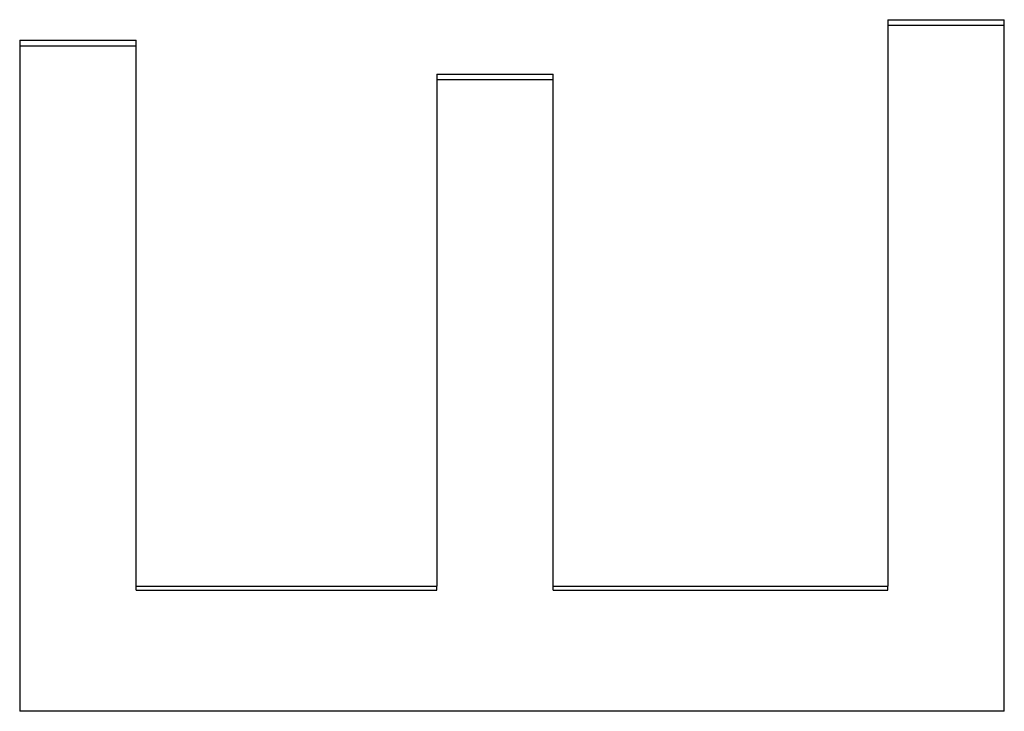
# Model space of a CAD drawing. Extents: x 0 to 39.4, y -4.3 to 4.3.
# Tile 10 of 13: x 1.015 to 1.735, y 1.072 to 1.578. Entities that reach past the tile are written whole.
import ezdxf

# ---------------------------------------------------------------- set-up
doc = ezdxf.new("R2010")
doc.units = 0
doc.header["$MEASUREMENT"] = 0
doc.layers.get('0').update_dxf_attribs({"linetype": 'CONTINUOUS'})

msp = doc.modelspace()

# ---------------------------------------------------------------- linework, layer by layer
for p, q in [((1.65021, 1.57835), (1.73527, 1.57835)), ((1.65021, 1.57835), (1.65021, 1.16377)), ((1.73527, 1.07218), (1.73527, 1.57835)), ((1.01527, 1.56324), (1.10034, 1.56324)), ((1.01527, 1.56324), (1.01527, 1.07218)), ((1.10034, 1.16377), (1.10034, 1.56324)), ((1.3204, 1.5385), (1.40546, 1.5385)), ((1.3204, 1.5385), (1.3204, 1.16377)), ((1.40546, 1.16377), (1.40546, 1.5385)), ((1.10034, 1.16377), (1.3204, 1.16377)), ((1.10034, 1.16082), (1.10034, 1.16377)), ((1.3204, 1.16082), (1.3204, 1.16377)), ((1.40546, 1.16377), (1.65021, 1.16377)), ((1.40546, 1.16082), (1.40546, 1.16377)), ((1.65021, 1.16082), (1.65021, 1.16377)), ((1.73527, 1.07218), (1.01527, 1.07218))]:
    msp.add_line(p, q)
for points, knots in [([(1.65021, 1.57436), (1.65848, 1.57436), (1.66675, 1.57436), (1.67502, 1.57436), (1.6762, 1.57436), (1.67739, 1.57436), (1.67857, 1.57436), (1.68211, 1.57436), (1.68566, 1.57436), (1.6892, 1.57436), (1.69156, 1.57436), (1.69393, 1.57436), (1.69629, 1.57436), (1.69983, 1.57436), (1.70338, 1.57436), (1.70692, 1.57436), (1.71637, 1.57436), (1.72582, 1.57436), (1.73527, 1.57436)], [0, 0, 0, 0, 0.063016, 0.063016, 0.063016, 0.0720183, 0.0720183, 0.0720183, 0.0990252, 0.0990252, 0.0990252, 0.1170297, 0.1170297, 0.1170297, 0.1440366, 0.1440366, 0.1440366, 0.2160549, 0.2160549, 0.2160549, 0.2160549]), ([(1.3204, 1.53461), (1.33694, 1.53461), (1.35348, 1.53461), (1.37002, 1.53461), (1.38183, 1.53461), (1.39364, 1.53461), (1.40546, 1.53461)], [0, 0, 0, 0, 0.126032, 0.126032, 0.126032, 0.2160549, 0.2160549, 0.2160549, 0.2160549])]:
    msp.add_open_spline(points, degree=3, knots=knots)
for points in [[(1.01527, 1.55929), (1.04363, 1.55929), (1.07198, 1.55929), (1.10034, 1.55929)], [(1.10034, 1.16082), (1.17369, 1.16082), (1.24704, 1.16082), (1.3204, 1.16082)], [(1.40546, 1.16082), (1.48704, 1.16082), (1.56863, 1.16082), (1.65021, 1.16082)]]:
    msp.add_open_spline(points, degree=3)

doc.saveas('drawing.dxf')
